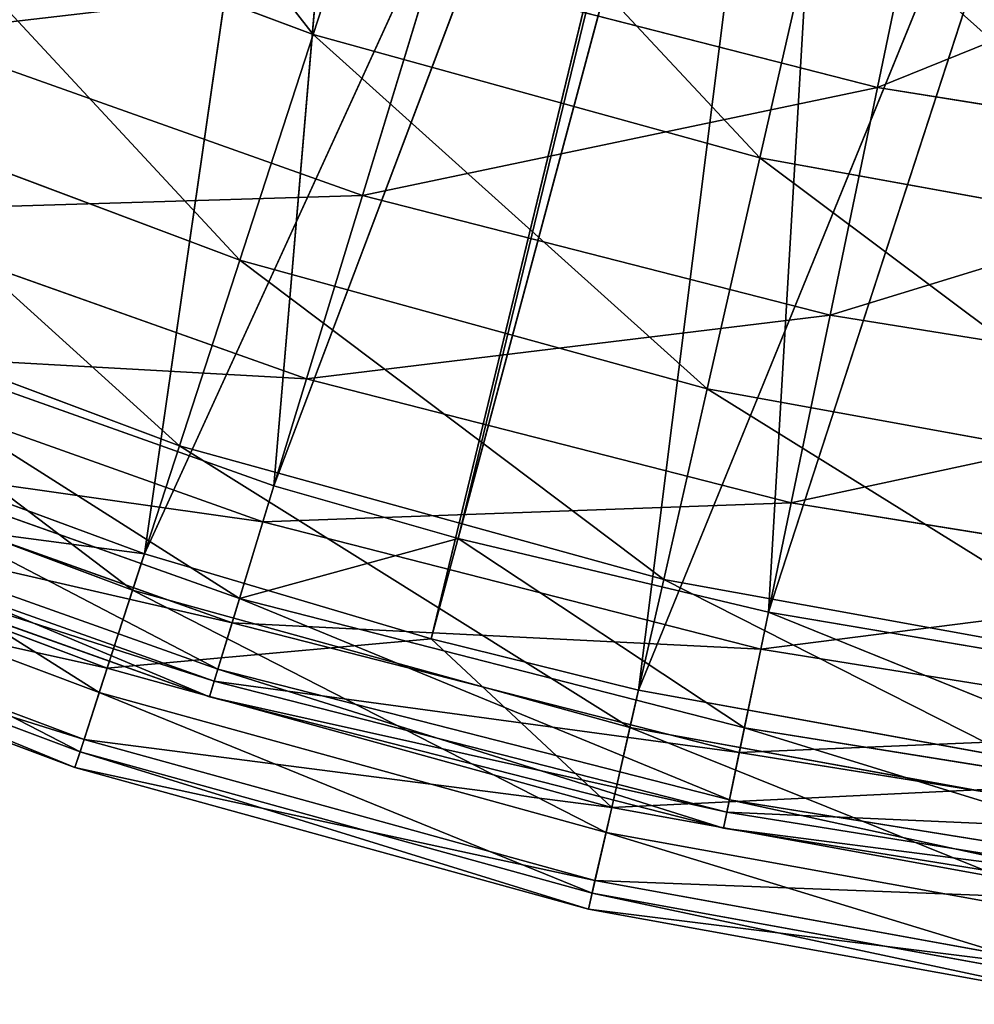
# Model space of a CAD drawing. Extents: x 1 to 221, y -110 to 110.
# Tile 53 of 256: x 76 to 94, y -109 to -91. Entities that reach past the tile are written whole.
import ezdxf

# ---------------------------------------------------------------- set-up
doc = ezdxf.new("R2010")
doc.units = 0
doc.header["$LTSCALE"] = 25.4
doc.layers.get('0').update_dxf_attribs({"color": 13, "linetype": 'CONTINUOUS'})

# ---------------------------------------------------------------- blocks, each defined once
blk = doc.blocks.new('PEAR-S-8673_STL')
at = {"color": 7}
for p, q in [((83.325, -69.713, 245.114), (80.798, -99.389, 143.296)), ((83.325, -69.713, 245.114), (80.798, -99.389, 143.296)), ((78.398, -100.65, 143.841), (82.613, -71.501, 245.66)), ((78.398, -100.65, 143.841), (82.613, -71.501, 245.66)), ((91.025, -72.308, 245.114), (80.798, -99.389, 143.296)), ((91.025, -72.308, 245.114), (80.798, -99.389, 143.296)), ((91.025, -72.308, 245.114), (84.209, -100.365, 143.296)), ((91.025, -72.308, 245.114), (84.209, -100.365, 143.296)), ((91.679, -72.486, 245.114), (84.209, -100.365, 143.296)), ((91.679, -72.486, 245.114), (84.209, -100.365, 143.296)), ((91.679, -72.486, 245.114), (89.961, -101.733, 143.296)), ((91.679, -72.486, 245.114), (89.961, -101.733, 143.296)), ((98.961, -74.055, 245.114), (89.961, -101.733, 143.296)), ((98.961, -74.055, 245.114), (89.961, -101.733, 143.296)), ((78.398, -100.65, 143.841), (90.511, -74.162, 245.66)), ((78.398, -100.65, 143.841), (90.511, -74.162, 245.66)), ((83.711, -102.224, 143.841), (90.511, -74.162, 245.66)), ((83.711, -102.224, 143.841), (90.511, -74.162, 245.66)), ((83.711, -102.224, 143.841), (91.181, -74.345, 245.66)), ((83.711, -102.224, 143.841), (91.181, -74.345, 245.66)), ((87.552, -103.177, 143.841), (91.181, -74.345, 245.66)), ((87.552, -103.177, 143.841), (91.181, -74.345, 245.66)), ((87.552, -103.177, 143.841), (98.65, -75.953, 245.66)), ((87.552, -103.177, 143.841), (98.65, -75.953, 245.66)), ((83.11, -86.148, 51.431), (81.525, -91.028, 59.629)), ((83.11, -86.148, 51.431), (81.525, -91.028, 59.629)), ((93.007, -87.074, 52.565), (91.982, -92.007, 60.614)), ((93.007, -87.074, 52.565), (91.982, -92.007, 60.614)), ((73.484, -88.011, 59.629), (81.525, -91.028, 59.629)), ((73.484, -88.011, 59.629), (81.525, -91.028, 59.629)), ((90.945, -88.31, 51.431), (89.803, -93.313, 59.629)), ((90.945, -88.31, 51.431), (89.803, -93.313, 59.629)), ((83.695, -89.887, 60.614), (82.437, -94.012, 69.075)), ((83.695, -89.887, 60.614), (82.437, -94.012, 69.075)), ((91.982, -92.007, 60.614), (83.695, -89.887, 60.614)), ((91.982, -92.007, 60.614), (83.695, -89.887, 60.614)), ((82.437, -94.012, 69.075), (74.007, -91.016, 69.075)), ((82.437, -94.012, 69.075), (74.007, -91.016, 69.075)), ((81.525, -91.028, 59.629), (80.167, -95.206, 68.246)), ((81.525, -91.028, 59.629), (80.167, -95.206, 68.246)), ((81.525, -91.028, 59.629), (89.803, -93.313, 59.629)), ((81.525, -91.028, 59.629), (89.803, -93.313, 59.629)), ((71.758, -92.049, 68.246), (80.167, -95.206, 68.246)), ((71.758, -92.049, 68.246), (80.167, -95.206, 68.246)), ((91.982, -92.007, 60.614), (91.105, -96.229, 69.075)), ((91.982, -92.007, 60.614), (91.105, -96.229, 69.075)), ((100.428, -93.365, 60.614), (91.982, -92.007, 60.614)), ((100.428, -93.365, 60.614), (91.982, -92.007, 60.614)), ((89.803, -93.313, 59.629), (88.826, -97.595, 68.246)), ((89.803, -93.313, 59.629), (88.826, -97.595, 68.246)), ((89.803, -93.313, 59.629), (98.254, -94.847, 59.629)), ((89.803, -93.313, 59.629), (98.254, -94.847, 59.629)), ((82.437, -94.012, 69.075), (81.401, -97.41, 77.881)), ((82.437, -94.012, 69.075), (81.401, -97.41, 77.881)), ((91.105, -96.229, 69.075), (82.437, -94.012, 69.075)), ((91.105, -96.229, 69.075), (82.437, -94.012, 69.075)), ((81.401, -97.41, 77.881), (72.666, -94.306, 77.881)), ((81.401, -97.41, 77.881), (72.666, -94.306, 77.881)), ((80.167, -95.206, 68.246), (79.049, -98.647, 77.215)), ((80.167, -95.206, 68.246), (79.049, -98.647, 77.215)), ((80.167, -95.206, 68.246), (88.826, -97.595, 68.246)), ((80.167, -95.206, 68.246), (88.826, -97.595, 68.246)), ((70.336, -95.376, 77.215), (79.049, -98.647, 77.215)), ((70.336, -95.376, 77.215), (79.049, -98.647, 77.215)), ((80.798, -99.389, 143.296), (71.885, -96.221, 143.296)), ((80.798, -99.389, 143.296), (71.885, -96.221, 143.296)), ((91.105, -96.229, 69.075), (90.382, -99.707, 77.881)), ((91.105, -96.229, 69.075), (90.382, -99.707, 77.881)), ((99.938, -97.649, 69.075), (91.105, -96.229, 69.075)), ((99.938, -97.649, 69.075), (91.105, -96.229, 69.075)), ((80.595, -100.055, 86.965), (71.623, -96.866, 86.965)), ((80.595, -100.055, 86.965), (71.623, -96.866, 86.965)), ((81.401, -97.41, 77.881), (80.595, -100.055, 86.965)), ((81.401, -97.41, 77.881), (80.595, -100.055, 86.965)), ((90.382, -99.707, 77.881), (81.401, -97.41, 77.881)), ((90.382, -99.707, 77.881), (81.401, -97.41, 77.881)), ((88.826, -97.595, 68.246), (88.021, -101.123, 77.215)), ((88.826, -97.595, 68.246), (88.021, -101.123, 77.215)), ((88.826, -97.595, 68.246), (97.664, -99.199, 68.246)), ((88.826, -97.595, 68.246), (97.664, -99.199, 68.246)), ((78.398, -100.65, 143.841), (70.602, -97.774, 143.841)), ((78.398, -100.65, 143.841), (70.602, -97.774, 143.841)), ((69.229, -97.966, 86.468), (78.179, -101.325, 86.468)), ((69.229, -97.966, 86.468), (78.179, -101.325, 86.468)), ((80.16, -101.479, 134.055), (71.061, -98.245, 134.055)), ((80.16, -101.479, 134.055), (71.061, -98.245, 134.055)), ((80.024, -101.926, 96.258), (70.884, -98.678, 96.258)), ((80.024, -101.926, 96.258), (70.884, -98.678, 96.258)), ((79.049, -98.647, 77.215), (78.179, -101.325, 86.468)), ((79.049, -98.647, 77.215), (78.179, -101.325, 86.468)), ((79.049, -98.647, 77.215), (88.021, -101.123, 77.215)), ((79.049, -98.647, 77.215), (88.021, -101.123, 77.215)), ((77.71, -102.768, 134.429), (68.633, -99.361, 134.429)), ((78.398, -100.65, 143.841), (68.633, -99.361, 134.429)), ((77.71, -102.768, 134.429), (68.633, -99.361, 134.429)), ((78.398, -100.65, 143.841), (68.633, -99.361, 134.429)), ((80.798, -99.389, 143.296), (80.16, -101.479, 134.055)), ((80.798, -99.389, 143.296), (80.16, -101.479, 134.055)), ((84.209, -100.365, 143.296), (80.798, -99.389, 143.296)), ((84.209, -100.365, 143.296), (80.798, -99.389, 143.296)), ((79.762, -102.785, 124.658), (70.545, -99.51, 124.658)), ((79.762, -102.785, 124.658), (70.545, -99.51, 124.658)), ((79.694, -103.01, 105.686), (70.457, -99.727, 105.686)), ((79.694, -103.01, 105.686), (70.457, -99.727, 105.686)), ((90.382, -99.707, 77.881), (89.82, -102.415, 86.965)), ((90.382, -99.707, 77.881), (89.82, -102.415, 86.965)), ((99.535, -101.178, 77.881), (90.382, -99.707, 77.881)), ((99.535, -101.178, 77.881), (90.382, -99.707, 77.881)), ((68.446, -99.798, 95.932), (77.563, -103.22, 95.932)), ((68.446, -99.798, 95.932), (77.563, -103.22, 95.932)), ((79.606, -103.297, 115.177), (70.343, -100.005, 115.177)), ((79.606, -103.297, 115.177), (70.343, -100.005, 115.177)), ((80.595, -100.055, 86.965), (80.024, -101.926, 96.258)), ((80.595, -100.055, 86.965), (80.024, -101.926, 96.258)), ((89.82, -102.415, 86.965), (80.595, -100.055, 86.965)), ((89.82, -102.415, 86.965), (80.595, -100.055, 86.965)), ((84.209, -100.365, 143.296), (80.16, -101.479, 134.055)), ((84.209, -100.365, 143.296), (80.16, -101.479, 134.055)), ((89.961, -101.733, 143.296), (84.209, -100.365, 143.296)), ((84.209, -100.365, 143.296), (89.517, -103.873, 134.055)), ((84.209, -100.365, 143.296), (89.517, -103.873, 134.055)), ((89.961, -101.733, 143.296), (84.209, -100.365, 143.296)), ((68.086, -100.64, 124.858), (77.281, -104.09, 124.858)), ((68.086, -100.64, 124.858), (77.281, -104.09, 124.858)), ((78.398, -100.65, 143.841), (77.71, -102.768, 134.429)), ((78.398, -100.65, 143.841), (77.71, -102.768, 134.429)), ((83.711, -102.224, 143.841), (78.398, -100.65, 143.841)), ((83.711, -102.224, 143.841), (78.398, -100.65, 143.841)), ((67.992, -100.859, 105.535), (77.207, -104.318, 105.535)), ((67.992, -100.859, 105.535), (77.207, -104.318, 105.535)), ((67.872, -101.14, 115.202), (77.112, -104.608, 115.202)), ((67.872, -101.14, 115.202), (77.112, -104.608, 115.202)), ((88.021, -101.123, 77.215), (87.394, -103.868, 86.468)), ((88.021, -101.123, 77.215), (87.394, -103.868, 86.468)), ((88.021, -101.123, 77.215), (97.178, -102.785, 77.215)), ((88.021, -101.123, 77.215), (97.178, -102.785, 77.215)), ((78.179, -101.325, 86.468), (77.563, -103.22, 95.932)), ((78.179, -101.325, 86.468), (77.563, -103.22, 95.932)), ((78.179, -101.325, 86.468), (87.394, -103.868, 86.468)), ((78.179, -101.325, 86.468), (87.394, -103.868, 86.468)), ((79.762, -102.785, 124.658), (80.16, -101.479, 134.055)), ((79.762, -102.785, 124.658), (80.16, -101.479, 134.055)), ((89.517, -103.873, 134.055), (80.16, -101.479, 134.055)), ((89.517, -103.873, 134.055), (80.16, -101.479, 134.055)), ((89.961, -101.733, 143.296), (89.517, -103.873, 134.055)), ((89.961, -101.733, 143.296), (89.517, -103.873, 134.055)), ((97.539, -103.017, 143.296), (89.961, -101.733, 143.296)), ((89.961, -101.733, 143.296), (99.052, -105.405, 134.055)), ((97.539, -103.017, 143.296), (89.961, -101.733, 143.296)), ((89.961, -101.733, 143.296), (99.052, -105.405, 134.055)), ((80.024, -101.926, 96.258), (79.694, -103.01, 105.686)), ((80.024, -101.926, 96.258), (79.694, -103.01, 105.686)), ((89.421, -104.33, 96.258), (80.024, -101.926, 96.258)), ((89.421, -104.33, 96.258), (80.024, -101.926, 96.258)), ((77.71, -102.768, 134.429), (83.711, -102.224, 143.841)), ((77.71, -102.768, 134.429), (83.711, -102.224, 143.841)), ((87.552, -103.177, 143.841), (83.711, -102.224, 143.841)), ((83.711, -102.224, 143.841), (87.057, -105.347, 134.429)), ((83.711, -102.224, 143.841), (87.057, -105.347, 134.429)), ((87.552, -103.177, 143.841), (83.711, -102.224, 143.841)), ((89.82, -102.415, 86.965), (89.421, -104.33, 96.258)), ((89.82, -102.415, 86.965), (89.421, -104.33, 96.258)), ((99.221, -103.926, 86.965), (89.82, -102.415, 86.965)), ((99.221, -103.926, 86.965), (89.82, -102.415, 86.965)), ((77.281, -104.09, 124.858), (77.71, -102.768, 134.429)), ((77.281, -104.09, 124.858), (77.71, -102.768, 134.429)), ((77.71, -102.768, 134.429), (87.057, -105.347, 134.429)), ((77.71, -102.768, 134.429), (87.057, -105.347, 134.429)), ((79.606, -103.297, 115.177), (79.762, -102.785, 124.658)), ((79.606, -103.297, 115.177), (79.762, -102.785, 124.658)), ((89.239, -105.209, 124.658), (79.762, -102.785, 124.658)), ((89.239, -105.209, 124.658), (79.762, -102.785, 124.658)), ((79.694, -103.01, 105.686), (79.606, -103.297, 115.177)), ((79.694, -103.01, 105.686), (79.606, -103.297, 115.177)), ((89.191, -105.439, 105.686), (79.694, -103.01, 105.686)), ((89.191, -105.439, 105.686), (79.694, -103.01, 105.686)), ((77.563, -103.22, 95.932), (77.207, -104.318, 105.535)), ((77.563, -103.22, 95.932), (77.207, -104.318, 105.535)), ((77.563, -103.22, 95.932), (86.951, -105.811, 95.932)), ((77.563, -103.22, 95.932), (86.951, -105.811, 95.932)), ((87.057, -105.347, 134.429), (87.552, -103.177, 143.841)), ((87.057, -105.347, 134.429), (87.552, -103.177, 143.841)), ((96.896, -104.872, 143.841), (87.552, -103.177, 143.841)), ((96.896, -104.872, 143.841), (87.552, -103.177, 143.841)), ((89.13, -105.733, 115.177), (79.606, -103.297, 115.177)), ((89.13, -105.733, 115.177), (79.606, -103.297, 115.177)), ((87.394, -103.868, 86.468), (86.951, -105.811, 95.932)), ((87.394, -103.868, 86.468), (86.951, -105.811, 95.932)), ((87.394, -103.868, 86.468), (96.8, -105.575, 86.468)), ((87.394, -103.868, 86.468), (96.8, -105.575, 86.468)), ((89.239, -105.209, 124.658), (89.517, -103.873, 134.055)), ((89.239, -105.209, 124.658), (89.517, -103.873, 134.055)), ((99.052, -105.405, 134.055), (89.517, -103.873, 134.055)), ((99.052, -105.405, 134.055), (89.517, -103.873, 134.055)), ((77.112, -104.608, 115.202), (77.281, -104.09, 124.858)), ((77.112, -104.608, 115.202), (77.281, -104.09, 124.858)), ((77.281, -104.09, 124.858), (86.747, -106.703, 124.858)), ((77.281, -104.09, 124.858), (86.747, -106.703, 124.858)), ((77.207, -104.318, 105.535), (77.112, -104.608, 115.202)), ((77.207, -104.318, 105.535), (77.112, -104.608, 115.202)), ((77.207, -104.318, 105.535), (86.694, -106.936, 105.535)), ((77.207, -104.318, 105.535), (86.694, -106.936, 105.535)), ((89.421, -104.33, 96.258), (89.191, -105.439, 105.686)), ((89.421, -104.33, 96.258), (89.191, -105.439, 105.686)), ((98.999, -105.869, 96.258), (89.421, -104.33, 96.258)), ((98.999, -105.869, 96.258), (89.421, -104.33, 96.258)), ((77.112, -104.608, 115.202), (86.626, -107.234, 115.202)), ((77.112, -104.608, 115.202), (86.626, -107.234, 115.202)), ((89.13, -105.733, 115.177), (89.239, -105.209, 124.658)), ((89.13, -105.733, 115.177), (89.239, -105.209, 124.658)), ((98.897, -106.762, 124.658), (89.239, -105.209, 124.658)), ((98.897, -106.762, 124.658), (89.239, -105.209, 124.658)), ((86.747, -106.703, 124.858), (87.057, -105.347, 134.429)), ((86.747, -106.703, 124.858), (87.057, -105.347, 134.429)), ((87.057, -105.347, 134.429), (96.597, -107.078, 134.429)), ((87.057, -105.347, 134.429), (96.597, -107.078, 134.429)), ((89.191, -105.439, 105.686), (89.13, -105.733, 115.177)), ((89.191, -105.439, 105.686), (89.13, -105.733, 115.177)), ((98.87, -106.995, 105.686), (89.191, -105.439, 105.686)), ((98.87, -106.995, 105.686), (89.191, -105.439, 105.686)), ((98.836, -107.293, 115.177), (89.13, -105.733, 115.177)), ((98.836, -107.293, 115.177), (89.13, -105.733, 115.177)), ((86.951, -105.811, 95.932), (86.694, -106.936, 105.535)), ((86.951, -105.811, 95.932), (86.694, -106.936, 105.535)), ((86.951, -105.811, 95.932), (96.533, -107.55, 95.932)), ((86.951, -105.811, 95.932), (96.533, -107.55, 95.932)), ((86.626, -107.234, 115.202), (86.747, -106.703, 124.858)), ((86.626, -107.234, 115.202), (86.747, -106.703, 124.858)), ((86.747, -106.703, 124.858), (96.41, -108.456, 124.858)), ((86.747, -106.703, 124.858), (96.41, -108.456, 124.858)), ((86.694, -106.936, 105.535), (86.626, -107.234, 115.202)), ((86.694, -106.936, 105.535), (86.626, -107.234, 115.202)), ((86.694, -106.936, 105.535), (96.378, -108.693, 105.535)), ((86.694, -106.936, 105.535), (96.378, -108.693, 105.535)), ((86.626, -107.234, 115.202), (96.337, -108.996, 115.202)), ((86.626, -107.234, 115.202), (96.337, -108.996, 115.202))]:
    blk.add_line(p, q, dxfattribs=at)
mesh = blk.add_polyface(dxfattribs=at)
corners = [(82.384, -69.331, 245.114), (71.338, -95.997, 143.296), (75.951, -66.302, 245.114)]
mesh.append_faces([[corners[k] for k in face] for face in [(0, 1, 2)]], dxfattribs={"color": 7})
mesh = blk.add_polyface(dxfattribs=at)
corners = [(75.049, -68.002, 245.66), (69.508, -97.314, 143.841), (81.647, -71.109, 245.66)]
mesh.append_faces([[corners[k] for k in face] for face in [(0, 1, 2)]], dxfattribs={"color": 7})
mesh = blk.add_polyface(dxfattribs=at)
corners = [(82.384, -69.331, 245.114), (71.885, -96.221, 143.296), (71.338, -95.997, 143.296)]
mesh.append_faces([[corners[k] for k in face] for face in [(0, 1, 2)]], dxfattribs={"color": 7})
mesh = blk.add_polyface(dxfattribs=at)
corners = [(83.325, -69.713, 245.114), (71.885, -96.221, 143.296), (82.384, -69.331, 245.114)]
mesh.append_faces([[corners[k] for k in face] for face in [(0, 1, 2)]], dxfattribs={"color": 7})
mesh = blk.add_polyface(dxfattribs=at)
corners = [(83.325, -69.713, 245.114), (80.798, -99.389, 143.296), (71.885, -96.221, 143.296)]
mesh.append_faces([[corners[k] for k in face] for face in [(0, 1, 2)]], dxfattribs={"color": 7})
mesh = blk.add_polyface(dxfattribs=at)
corners = [(91.025, -72.308, 245.114), (80.798, -99.389, 143.296), (83.325, -69.713, 245.114)]
mesh.append_faces([[corners[k] for k in face] for face in [(0, 1, 2)]], dxfattribs={"color": 7})
mesh = blk.add_polyface(dxfattribs=at)
corners = [(81.647, -71.109, 245.66), (69.508, -97.314, 143.841), (70.602, -97.774, 143.841)]
mesh.append_faces([[corners[k] for k in face] for face in [(0, 1, 2)]], dxfattribs={"color": 7})
mesh = blk.add_polyface(dxfattribs=at)
corners = [(81.647, -71.109, 245.66), (70.602, -97.774, 143.841), (82.613, -71.501, 245.66)]
mesh.append_faces([[corners[k] for k in face] for face in [(0, 1, 2)]], dxfattribs={"color": 7})
mesh = blk.add_polyface(dxfattribs=at)
corners = [(82.613, -71.501, 245.66), (70.602, -97.774, 143.841), (78.398, -100.65, 143.841)]
mesh.append_faces([[corners[k] for k in face] for face in [(0, 1, 2)]], dxfattribs={"color": 7})
mesh = blk.add_polyface(dxfattribs=at)
corners = [(82.613, -71.501, 245.66), (78.398, -100.65, 143.841), (90.511, -74.162, 245.66)]
mesh.append_faces([[corners[k] for k in face] for face in [(0, 1, 2)]], dxfattribs={"color": 7})
mesh = blk.add_polyface(dxfattribs=at)
corners = [(91.025, -72.308, 245.114), (84.209, -100.365, 143.296), (80.798, -99.389, 143.296)]
mesh.append_faces([[corners[k] for k in face] for face in [(0, 1, 2)]], dxfattribs={"color": 7})
mesh = blk.add_polyface(dxfattribs=at)
corners = [(91.679, -72.486, 245.114), (84.209, -100.365, 143.296), (91.025, -72.308, 245.114)]
mesh.append_faces([[corners[k] for k in face] for face in [(0, 1, 2)]], dxfattribs={"color": 7})
mesh = blk.add_polyface(dxfattribs=at)
corners = [(91.679, -72.486, 245.114), (89.961, -101.733, 143.296), (84.209, -100.365, 143.296)]
mesh.append_faces([[corners[k] for k in face] for face in [(0, 1, 2)]], dxfattribs={"color": 7})
mesh = blk.add_polyface(dxfattribs=at)
corners = [(98.961, -74.055, 245.114), (89.961, -101.733, 143.296), (91.679, -72.486, 245.114)]
mesh.append_faces([[corners[k] for k in face] for face in [(0, 1, 2)]], dxfattribs={"color": 7})
mesh = blk.add_polyface(dxfattribs=at)
corners = [(98.961, -74.055, 245.114), (97.539, -103.017, 143.296), (89.961, -101.733, 143.296)]
mesh.append_faces([[corners[k] for k in face] for face in [(0, 1, 2)]], dxfattribs={"color": 7})
mesh = blk.add_polyface(dxfattribs=at)
corners = [(90.511, -74.162, 245.66), (78.398, -100.65, 143.841), (83.711, -102.224, 143.841)]
mesh.append_faces([[corners[k] for k in face] for face in [(0, 1, 2)]], dxfattribs={"color": 7})
mesh = blk.add_polyface(dxfattribs=at)
corners = [(90.511, -74.162, 245.66), (83.711, -102.224, 143.841), (91.181, -74.345, 245.66)]
mesh.append_faces([[corners[k] for k in face] for face in [(0, 1, 2)]], dxfattribs={"color": 7})
mesh = blk.add_polyface(dxfattribs=at)
corners = [(91.181, -74.345, 245.66), (83.711, -102.224, 143.841), (87.552, -103.177, 143.841)]
mesh.append_faces([[corners[k] for k in face] for face in [(0, 1, 2)]], dxfattribs={"color": 7})
mesh = blk.add_polyface(dxfattribs=at)
corners = [(91.181, -74.345, 245.66), (87.552, -103.177, 143.841), (98.65, -75.953, 245.66)]
mesh.append_faces([[corners[k] for k in face] for face in [(0, 1, 2)]], dxfattribs={"color": 7})
mesh = blk.add_polyface(dxfattribs=at)
corners = [(98.65, -75.953, 245.66), (87.552, -103.177, 143.841), (96.896, -104.872, 143.841)]
mesh.append_faces([[corners[k] for k in face] for face in [(0, 1, 2)]], dxfattribs={"color": 7})
mesh = blk.add_polyface(dxfattribs=at)
corners = [(81.525, -91.028, 59.629), (75.501, -83.292, 51.431), (83.11, -86.148, 51.431), (73.484, -88.011, 59.629)]
mesh.append_faces([[corners[k] for k in face] for face in [(0, 1, 2), (1, 0, 3)]], dxfattribs={"vtx0": -1, "color": 7})
mesh = blk.add_polyface(dxfattribs=at)
corners = [(83.695, -89.887, 60.614), (93.007, -87.074, 52.565), (85.164, -85.068, 52.565), (91.982, -92.007, 60.614)]
mesh.append_faces([[corners[k] for k in face] for face in [(0, 1, 2), (1, 0, 3)]], dxfattribs={"vtx0": -1, "color": 7})
mesh = blk.add_polyface(dxfattribs=at)
corners = [(89.803, -93.313, 59.629), (83.11, -86.148, 51.431), (90.945, -88.31, 51.431), (81.525, -91.028, 59.629)]
mesh.append_faces([[corners[k] for k in face] for face in [(0, 1, 2), (1, 0, 3)]], dxfattribs={"vtx0": -1, "color": 7})
mesh = blk.add_polyface(dxfattribs=at)
corners = [(74.007, -91.016, 69.075), (83.695, -89.887, 60.614), (75.634, -87.023, 60.614), (82.437, -94.012, 69.075)]
mesh.append_faces([[corners[k] for k in face] for face in [(0, 1, 2), (1, 0, 3)]], dxfattribs={"vtx0": -1, "color": 7})
mesh = blk.add_polyface(dxfattribs=at)
corners = [(91.982, -92.007, 60.614), (101, -88.359, 52.565), (93.007, -87.074, 52.565), (100.428, -93.365, 60.614)]
mesh.append_faces([[corners[k] for k in face] for face in [(0, 1, 2), (1, 0, 3)]], dxfattribs={"vtx0": -1, "color": 7})
mesh = blk.add_polyface(dxfattribs=at)
corners = [(80.167, -95.206, 68.246), (73.484, -88.011, 59.629), (81.525, -91.028, 59.629), (71.758, -92.049, 68.246)]
mesh.append_faces([[corners[k] for k in face] for face in [(0, 1, 2), (1, 0, 3)]], dxfattribs={"vtx0": -1, "color": 7})
mesh = blk.add_polyface(dxfattribs=at)
corners = [(98.254, -94.847, 59.629), (90.945, -88.31, 51.431), (98.943, -89.761, 51.431), (89.803, -93.313, 59.629)]
mesh.append_faces([[corners[k] for k in face] for face in [(0, 1, 2), (1, 0, 3)]], dxfattribs={"vtx0": -1, "color": 7})
mesh = blk.add_polyface(dxfattribs=at)
corners = [(82.437, -94.012, 69.075), (91.982, -92.007, 60.614), (83.695, -89.887, 60.614), (91.105, -96.229, 69.075)]
mesh.append_faces([[corners[k] for k in face] for face in [(0, 1, 2), (1, 0, 3)]], dxfattribs={"vtx0": -1, "color": 7})
mesh = blk.add_polyface(dxfattribs=at)
corners = [(72.666, -94.306, 77.881), (82.437, -94.012, 69.075), (74.007, -91.016, 69.075), (81.401, -97.41, 77.881)]
mesh.append_faces([[corners[k] for k in face] for face in [(0, 1, 2), (1, 0, 3)]], dxfattribs={"vtx0": -1, "color": 7})
mesh = blk.add_polyface(dxfattribs=at)
corners = [(88.826, -97.595, 68.246), (81.525, -91.028, 59.629), (89.803, -93.313, 59.629), (80.167, -95.206, 68.246)]
mesh.append_faces([[corners[k] for k in face] for face in [(0, 1, 2), (1, 0, 3)]], dxfattribs={"vtx0": -1, "color": 7})
mesh = blk.add_polyface(dxfattribs=at)
corners = [(79.049, -98.647, 77.215), (71.758, -92.049, 68.246), (80.167, -95.206, 68.246), (70.336, -95.376, 77.215)]
mesh.append_faces([[corners[k] for k in face] for face in [(0, 1, 2), (1, 0, 3)]], dxfattribs={"vtx0": -1, "color": 7})
mesh = blk.add_polyface(dxfattribs=at)
corners = [(91.105, -96.229, 69.075), (100.428, -93.365, 60.614), (91.982, -92.007, 60.614), (99.938, -97.649, 69.075)]
mesh.append_faces([[corners[k] for k in face] for face in [(0, 1, 2), (1, 0, 3)]], dxfattribs={"vtx0": -1, "color": 7})
mesh = blk.add_polyface(dxfattribs=at)
corners = [(97.664, -99.199, 68.246), (89.803, -93.313, 59.629), (98.254, -94.847, 59.629), (88.826, -97.595, 68.246)]
mesh.append_faces([[corners[k] for k in face] for face in [(0, 1, 2), (1, 0, 3)]], dxfattribs={"vtx0": -1, "color": 7})
mesh = blk.add_polyface(dxfattribs=at)
corners = [(81.401, -97.41, 77.881), (91.105, -96.229, 69.075), (82.437, -94.012, 69.075), (90.382, -99.707, 77.881)]
mesh.append_faces([[corners[k] for k in face] for face in [(0, 1, 2), (1, 0, 3)]], dxfattribs={"vtx0": -1, "color": 7})
mesh = blk.add_polyface(dxfattribs=at)
corners = [(71.623, -96.866, 86.965), (81.401, -97.41, 77.881), (72.666, -94.306, 77.881), (80.595, -100.055, 86.965)]
mesh.append_faces([[corners[k] for k in face] for face in [(0, 1, 2), (1, 0, 3)]], dxfattribs={"vtx0": -1, "color": 7})
mesh = blk.add_polyface(dxfattribs=at)
corners = [(88.021, -101.123, 77.215), (80.167, -95.206, 68.246), (88.826, -97.595, 68.246), (79.049, -98.647, 77.215)]
mesh.append_faces([[corners[k] for k in face] for face in [(0, 1, 2), (1, 0, 3)]], dxfattribs={"vtx0": -1, "color": 7})
mesh = blk.add_polyface(dxfattribs=at)
corners = [(78.179, -101.325, 86.468), (70.336, -95.376, 77.215), (79.049, -98.647, 77.215), (69.229, -97.966, 86.468)]
mesh.append_faces([[corners[k] for k in face] for face in [(0, 1, 2), (1, 0, 3)]], dxfattribs={"vtx0": -1, "color": 7})
mesh = blk.add_polyface(dxfattribs=at)
corners = [(71.885, -96.221, 143.296), (80.16, -101.479, 134.055), (71.061, -98.245, 134.055), (80.798, -99.389, 143.296)]
mesh.append_faces([[corners[k] for k in face] for face in [(0, 1, 2), (1, 0, 3)]], dxfattribs={"vtx0": -1, "color": 7})
mesh = blk.add_polyface(dxfattribs=at)
corners = [(90.382, -99.707, 77.881), (99.938, -97.649, 69.075), (91.105, -96.229, 69.075), (99.535, -101.178, 77.881)]
mesh.append_faces([[corners[k] for k in face] for face in [(0, 1, 2), (1, 0, 3)]], dxfattribs={"vtx0": -1, "color": 7})
mesh = blk.add_polyface(dxfattribs=at)
corners = [(70.884, -98.678, 96.258), (80.595, -100.055, 86.965), (71.623, -96.866, 86.965), (80.024, -101.926, 96.258)]
mesh.append_faces([[corners[k] for k in face] for face in [(0, 1, 2), (1, 0, 3)]], dxfattribs={"vtx0": -1, "color": 7})
mesh = blk.add_polyface(dxfattribs=at)
corners = [(80.595, -100.055, 86.965), (90.382, -99.707, 77.881), (81.401, -97.41, 77.881), (89.82, -102.415, 86.965)]
mesh.append_faces([[corners[k] for k in face] for face in [(0, 1, 2), (1, 0, 3)]], dxfattribs={"vtx0": -1, "color": 7})
mesh = blk.add_polyface(dxfattribs=at)
corners = [(97.178, -102.785, 77.215), (88.826, -97.595, 68.246), (97.664, -99.199, 68.246), (88.021, -101.123, 77.215)]
mesh.append_faces([[corners[k] for k in face] for face in [(0, 1, 2), (1, 0, 3)]], dxfattribs={"vtx0": -1, "color": 7})
mesh = blk.add_polyface(dxfattribs=at)
corners = [(70.602, -97.774, 143.841), (68.633, -99.361, 134.429), (78.398, -100.65, 143.841)]
mesh.append_faces([[corners[k] for k in face] for face in [(0, 1, 2)]], dxfattribs={"color": 7})
mesh = blk.add_polyface(dxfattribs=at)
corners = [(77.563, -103.22, 95.932), (69.229, -97.966, 86.468), (78.179, -101.325, 86.468), (68.446, -99.798, 95.932)]
mesh.append_faces([[corners[k] for k in face] for face in [(0, 1, 2), (1, 0, 3)]], dxfattribs={"vtx0": -1, "color": 7})
mesh = blk.add_polyface(dxfattribs=at)
corners = [(71.061, -98.245, 134.055), (79.762, -102.785, 124.658), (70.545, -99.51, 124.658), (80.16, -101.479, 134.055)]
mesh.append_faces([[corners[k] for k in face] for face in [(0, 1, 2), (1, 0, 3)]], dxfattribs={"vtx0": -1, "color": 7})
mesh = blk.add_polyface(dxfattribs=at)
corners = [(70.457, -99.727, 105.686), (80.024, -101.926, 96.258), (70.884, -98.678, 96.258), (79.694, -103.01, 105.686)]
mesh.append_faces([[corners[k] for k in face] for face in [(0, 1, 2), (1, 0, 3)]], dxfattribs={"vtx0": -1, "color": 7})
mesh = blk.add_polyface(dxfattribs=at)
corners = [(87.394, -103.868, 86.468), (79.049, -98.647, 77.215), (88.021, -101.123, 77.215), (78.179, -101.325, 86.468)]
mesh.append_faces([[corners[k] for k in face] for face in [(0, 1, 2), (1, 0, 3)]], dxfattribs={"vtx0": -1, "color": 7})
mesh = blk.add_polyface(dxfattribs=at)
corners = [(77.71, -102.768, 134.429), (68.086, -100.64, 124.858), (77.281, -104.09, 124.858), (68.633, -99.361, 134.429)]
mesh.append_faces([[corners[k] for k in face] for face in [(0, 1, 2), (1, 0, 3)]], dxfattribs={"vtx0": -1, "color": 7})
mesh = blk.add_polyface(dxfattribs=at)
corners = [(78.398, -100.65, 143.841), (68.633, -99.361, 134.429), (77.71, -102.768, 134.429)]
mesh.append_faces([[corners[k] for k in face] for face in [(0, 1, 2)]], dxfattribs={"color": 7})
mesh = blk.add_polyface(dxfattribs=at)
corners = [(84.209, -100.365, 143.296), (80.16, -101.479, 134.055), (80.798, -99.389, 143.296)]
mesh.append_faces([[corners[k] for k in face] for face in [(0, 1, 2)]], dxfattribs={"color": 7})
mesh = blk.add_polyface(dxfattribs=at)
corners = [(70.545, -99.51, 124.658), (79.606, -103.297, 115.177), (70.343, -100.005, 115.177), (79.762, -102.785, 124.658)]
mesh.append_faces([[corners[k] for k in face] for face in [(0, 1, 2), (1, 0, 3)]], dxfattribs={"vtx0": -1, "color": 7})
mesh = blk.add_polyface(dxfattribs=at)
corners = [(70.343, -100.005, 115.177), (79.694, -103.01, 105.686), (70.457, -99.727, 105.686), (79.606, -103.297, 115.177)]
mesh.append_faces([[corners[k] for k in face] for face in [(0, 1, 2), (1, 0, 3)]], dxfattribs={"vtx0": -1, "color": 7})
mesh = blk.add_polyface(dxfattribs=at)
corners = [(89.82, -102.415, 86.965), (99.535, -101.178, 77.881), (90.382, -99.707, 77.881), (99.221, -103.926, 86.965)]
mesh.append_faces([[corners[k] for k in face] for face in [(0, 1, 2), (1, 0, 3)]], dxfattribs={"vtx0": -1, "color": 7})
mesh = blk.add_polyface(dxfattribs=at)
corners = [(77.207, -104.318, 105.535), (68.446, -99.798, 95.932), (77.563, -103.22, 95.932), (67.992, -100.859, 105.535)]
mesh.append_faces([[corners[k] for k in face] for face in [(0, 1, 2), (1, 0, 3)]], dxfattribs={"vtx0": -1, "color": 7})
mesh = blk.add_polyface(dxfattribs=at)
corners = [(80.024, -101.926, 96.258), (89.82, -102.415, 86.965), (80.595, -100.055, 86.965), (89.421, -104.33, 96.258)]
mesh.append_faces([[corners[k] for k in face] for face in [(0, 1, 2), (1, 0, 3)]], dxfattribs={"vtx0": -1, "color": 7})
mesh = blk.add_polyface(dxfattribs=at)
corners = [(84.209, -100.365, 143.296), (89.517, -103.873, 134.055), (80.16, -101.479, 134.055)]
mesh.append_faces([[corners[k] for k in face] for face in [(0, 1, 2)]], dxfattribs={"color": 7})
mesh = blk.add_polyface(dxfattribs=at)
corners = [(89.961, -101.733, 143.296), (89.517, -103.873, 134.055), (84.209, -100.365, 143.296)]
mesh.append_faces([[corners[k] for k in face] for face in [(0, 1, 2)]], dxfattribs={"color": 7})
mesh = blk.add_polyface(dxfattribs=at)
corners = [(77.281, -104.09, 124.858), (67.872, -101.14, 115.202), (77.112, -104.608, 115.202), (68.086, -100.64, 124.858)]
mesh.append_faces([[corners[k] for k in face] for face in [(0, 1, 2), (1, 0, 3)]], dxfattribs={"vtx0": -1, "color": 7})
mesh = blk.add_polyface(dxfattribs=at)
corners = [(78.398, -100.65, 143.841), (77.71, -102.768, 134.429), (83.711, -102.224, 143.841)]
mesh.append_faces([[corners[k] for k in face] for face in [(0, 1, 2)]], dxfattribs={"color": 7})
mesh = blk.add_polyface(dxfattribs=at)
corners = [(77.112, -104.608, 115.202), (67.992, -100.859, 105.535), (77.207, -104.318, 105.535), (67.872, -101.14, 115.202)]
mesh.append_faces([[corners[k] for k in face] for face in [(0, 1, 2), (1, 0, 3)]], dxfattribs={"vtx0": -1, "color": 7})
mesh = blk.add_polyface(dxfattribs=at)
corners = [(96.8, -105.575, 86.468), (88.021, -101.123, 77.215), (97.178, -102.785, 77.215), (87.394, -103.868, 86.468)]
mesh.append_faces([[corners[k] for k in face] for face in [(0, 1, 2), (1, 0, 3)]], dxfattribs={"vtx0": -1, "color": 7})
mesh = blk.add_polyface(dxfattribs=at)
corners = [(86.951, -105.811, 95.932), (78.179, -101.325, 86.468), (87.394, -103.868, 86.468), (77.563, -103.22, 95.932)]
mesh.append_faces([[corners[k] for k in face] for face in [(0, 1, 2), (1, 0, 3)]], dxfattribs={"vtx0": -1, "color": 7})
mesh = blk.add_polyface(dxfattribs=at)
corners = [(80.16, -101.479, 134.055), (89.239, -105.209, 124.658), (79.762, -102.785, 124.658), (89.517, -103.873, 134.055)]
mesh.append_faces([[corners[k] for k in face] for face in [(0, 1, 2), (1, 0, 3)]], dxfattribs={"vtx0": -1, "color": 7})
mesh = blk.add_polyface(dxfattribs=at)
corners = [(89.961, -101.733, 143.296), (99.052, -105.405, 134.055), (89.517, -103.873, 134.055)]
mesh.append_faces([[corners[k] for k in face] for face in [(0, 1, 2)]], dxfattribs={"color": 7})
mesh = blk.add_polyface(dxfattribs=at)
corners = [(97.539, -103.017, 143.296), (99.052, -105.405, 134.055), (89.961, -101.733, 143.296)]
mesh.append_faces([[corners[k] for k in face] for face in [(0, 1, 2)]], dxfattribs={"color": 7})
mesh = blk.add_polyface(dxfattribs=at)
corners = [(79.694, -103.01, 105.686), (89.421, -104.33, 96.258), (80.024, -101.926, 96.258), (89.191, -105.439, 105.686)]
mesh.append_faces([[corners[k] for k in face] for face in [(0, 1, 2), (1, 0, 3)]], dxfattribs={"vtx0": -1, "color": 7})
mesh = blk.add_polyface(dxfattribs=at)
corners = [(83.711, -102.224, 143.841), (77.71, -102.768, 134.429), (87.057, -105.347, 134.429)]
mesh.append_faces([[corners[k] for k in face] for face in [(0, 1, 2)]], dxfattribs={"color": 7})
mesh = blk.add_polyface(dxfattribs=at)
corners = [(83.711, -102.224, 143.841), (87.057, -105.347, 134.429), (87.552, -103.177, 143.841)]
mesh.append_faces([[corners[k] for k in face] for face in [(0, 1, 2)]], dxfattribs={"color": 7})
mesh = blk.add_polyface(dxfattribs=at)
corners = [(89.421, -104.33, 96.258), (99.221, -103.926, 86.965), (89.82, -102.415, 86.965), (98.999, -105.869, 96.258)]
mesh.append_faces([[corners[k] for k in face] for face in [(0, 1, 2), (1, 0, 3)]], dxfattribs={"vtx0": -1, "color": 7})
mesh = blk.add_polyface(dxfattribs=at)
corners = [(87.057, -105.347, 134.429), (77.281, -104.09, 124.858), (86.747, -106.703, 124.858), (77.71, -102.768, 134.429)]
mesh.append_faces([[corners[k] for k in face] for face in [(0, 1, 2), (1, 0, 3)]], dxfattribs={"vtx0": -1, "color": 7})
mesh = blk.add_polyface(dxfattribs=at)
corners = [(79.762, -102.785, 124.658), (89.13, -105.733, 115.177), (79.606, -103.297, 115.177), (89.239, -105.209, 124.658)]
mesh.append_faces([[corners[k] for k in face] for face in [(0, 1, 2), (1, 0, 3)]], dxfattribs={"vtx0": -1, "color": 7})
mesh = blk.add_polyface(dxfattribs=at)
corners = [(79.606, -103.297, 115.177), (89.191, -105.439, 105.686), (79.694, -103.01, 105.686), (89.13, -105.733, 115.177)]
mesh.append_faces([[corners[k] for k in face] for face in [(0, 1, 2), (1, 0, 3)]], dxfattribs={"vtx0": -1, "color": 7})
mesh = blk.add_polyface(dxfattribs=at)
corners = [(86.694, -106.936, 105.535), (77.563, -103.22, 95.932), (86.951, -105.811, 95.932), (77.207, -104.318, 105.535)]
mesh.append_faces([[corners[k] for k in face] for face in [(0, 1, 2), (1, 0, 3)]], dxfattribs={"vtx0": -1, "color": 7})
mesh = blk.add_polyface(dxfattribs=at)
corners = [(96.896, -104.872, 143.841), (87.057, -105.347, 134.429), (96.597, -107.078, 134.429), (87.552, -103.177, 143.841)]
mesh.append_faces([[corners[k] for k in face] for face in [(0, 1, 2), (1, 0, 3)]], dxfattribs={"vtx0": -1, "color": 7})
mesh = blk.add_polyface(dxfattribs=at)
corners = [(96.533, -107.55, 95.932), (87.394, -103.868, 86.468), (96.8, -105.575, 86.468), (86.951, -105.811, 95.932)]
mesh.append_faces([[corners[k] for k in face] for face in [(0, 1, 2), (1, 0, 3)]], dxfattribs={"vtx0": -1, "color": 7})
mesh = blk.add_polyface(dxfattribs=at)
corners = [(89.517, -103.873, 134.055), (98.897, -106.762, 124.658), (89.239, -105.209, 124.658), (99.052, -105.405, 134.055)]
mesh.append_faces([[corners[k] for k in face] for face in [(0, 1, 2), (1, 0, 3)]], dxfattribs={"vtx0": -1, "color": 7})
mesh = blk.add_polyface(dxfattribs=at)
corners = [(86.747, -106.703, 124.858), (77.112, -104.608, 115.202), (86.626, -107.234, 115.202), (77.281, -104.09, 124.858)]
mesh.append_faces([[corners[k] for k in face] for face in [(0, 1, 2), (1, 0, 3)]], dxfattribs={"vtx0": -1, "color": 7})
mesh = blk.add_polyface(dxfattribs=at)
corners = [(86.626, -107.234, 115.202), (77.207, -104.318, 105.535), (86.694, -106.936, 105.535), (77.112, -104.608, 115.202)]
mesh.append_faces([[corners[k] for k in face] for face in [(0, 1, 2), (1, 0, 3)]], dxfattribs={"vtx0": -1, "color": 7})
mesh = blk.add_polyface(dxfattribs=at)
corners = [(89.191, -105.439, 105.686), (98.999, -105.869, 96.258), (89.421, -104.33, 96.258), (98.87, -106.995, 105.686)]
mesh.append_faces([[corners[k] for k in face] for face in [(0, 1, 2), (1, 0, 3)]], dxfattribs={"vtx0": -1, "color": 7})
mesh = blk.add_polyface(dxfattribs=at)
corners = [(89.239, -105.209, 124.658), (98.836, -107.293, 115.177), (89.13, -105.733, 115.177), (98.897, -106.762, 124.658)]
mesh.append_faces([[corners[k] for k in face] for face in [(0, 1, 2), (1, 0, 3)]], dxfattribs={"vtx0": -1, "color": 7})
mesh = blk.add_polyface(dxfattribs=at)
corners = [(96.597, -107.078, 134.429), (86.747, -106.703, 124.858), (96.41, -108.456, 124.858), (87.057, -105.347, 134.429)]
mesh.append_faces([[corners[k] for k in face] for face in [(0, 1, 2), (1, 0, 3)]], dxfattribs={"vtx0": -1, "color": 7})
mesh = blk.add_polyface(dxfattribs=at)
corners = [(89.13, -105.733, 115.177), (98.87, -106.995, 105.686), (89.191, -105.439, 105.686), (98.836, -107.293, 115.177)]
mesh.append_faces([[corners[k] for k in face] for face in [(0, 1, 2), (1, 0, 3)]], dxfattribs={"vtx0": -1, "color": 7})
mesh = blk.add_polyface(dxfattribs=at)
corners = [(96.378, -108.693, 105.535), (86.951, -105.811, 95.932), (96.533, -107.55, 95.932), (86.694, -106.936, 105.535)]
mesh.append_faces([[corners[k] for k in face] for face in [(0, 1, 2), (1, 0, 3)]], dxfattribs={"vtx0": -1, "color": 7})
mesh = blk.add_polyface(dxfattribs=at)
corners = [(96.41, -108.456, 124.858), (86.626, -107.234, 115.202), (96.337, -108.996, 115.202), (86.747, -106.703, 124.858)]
mesh.append_faces([[corners[k] for k in face] for face in [(0, 1, 2), (1, 0, 3)]], dxfattribs={"vtx0": -1, "color": 7})
mesh = blk.add_polyface(dxfattribs=at)
corners = [(96.337, -108.996, 115.202), (86.694, -106.936, 105.535), (96.378, -108.693, 105.535), (86.626, -107.234, 115.202)]
mesh.append_faces([[corners[k] for k in face] for face in [(0, 1, 2), (1, 0, 3)]], dxfattribs={"vtx0": -1, "color": 7})
blk = doc.blocks.new('GRUPUJ_2')
at = {"color": 0}
blk.add_blockref('PEAR-S-8673_STL', (-1.11, 109.881, -3.841), dxfattribs=at)

msp = doc.modelspace()

# ---------------------------------------------------------------- block references
at = {"color": 0}
msp.add_blockref('GRUPUJ_2', (1.11, -109.881, 3.841), dxfattribs=at)

doc.saveas('drawing.dxf')
